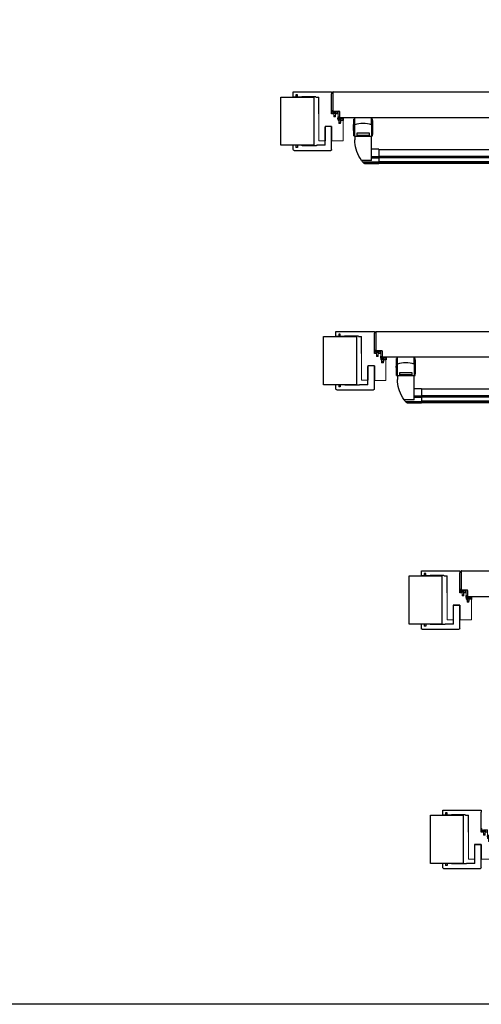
# Model space of a CAD drawing. Header units: millimetres. Extents: x 54159 to 64084, y 6024 to 12737.
# Tile 1 of 7: x 57147 to 58227, y 6024 to 8329. Entities that reach past the tile are written whole.
import ezdxf

# ---------------------------------------------------------------- set-up
doc = ezdxf.new("R2010")
doc.units = ezdxf.units.MM
doc.linetypes.add('SLD-Solido', pattern=[0])
doc.layers.add('ABETE MULTISTRATO', color=10, linetype='Continuous')
doc.layers.add('nero', color=7, linetype='Continuous')

# ---------------------------------------------------------------- blocks, each defined once
blk = doc.blocks.new('A$C194F028A')
at = {"layer": 'nero', "color": 7, "linetype": 'Continuous', "lineweight": 15}
for p, q in [((0.2, 0.1), (0, 0)), ((0.4, 0.1), (0.2, 0.1)), ((0.6, 0.2), (0.4, 0.1)), ((0.5, 1.3), (2.8, 2.3)), ((0.8, 0.3), (0.6, 0.2)), ((0.9, 0.4), (0.8, 0.3)), ((1.1, 0.4), (0.9, 0.4)), ((1.3, 0.5), (1.1, 0.4)), ((1.5, 0.6), (1.3, 0.5)), ((1.6, 0.7), (1.5, 0.6)), ((1.8, 0.8), (1.6, 0.7)), ((1.8, 0.8), (4.4, 1.8)), ((2.8, 2.3), (2.8, 2.2)), ((2.8, 2.2), (2.9, 2.2)), ((2.8, 2.2), (2.8, 2.2)), ((2.9, 2.2), (2.9, 2.1)), ((2.9, 2.1), (3, 2.1)), ((3, 2.1), (3.1, 2.1)), ((3, 2.1), (3, 2.1)), ((3, 2.1), (3, 2.1)), ((3.1, 2.2), (3.2, 2.3)), ((3.1, 2.1), (3.1, 2.2)), ((3.1, 2.1), (3.1, 2.1)), ((3.2, 2.5), (3.8, 3.4)), ((3.2, 2.4), (3.2, 2.5)), ((3.2, 2.3), (3.2, 2.4)), ((3.2, 2.3), (3.2, 2.3)), ((3.5, 14.1), (4, 15.1)), ((3.5, 5.8), (3.5, 14.1)), ((4, 15.1), (8.5, 15.1)), ((4.5, 14.3), (4.3, 14)), ((4.3, 14), (4.3, 9)), ((4.7, 7.7), (4.4, 6.1)), ((8.5, 4.1), (4.4, 1.8)), ((5, 3.5), (7.6, 5.1)), ((7.6, 12.8), (5.3, 13.9)), ((7.6, 6.5), (6.3, 9.1)), ((6.8, 9.5), (7.6, 8.2)), ((7.6, 8.2), (7.6, 12.8)), ((7.6, 5.1), (7.6, 6.5)), ((8.5, 15.1), (8.6, 15.1)), ((8.5, 14.8), (8.5, 8.6)), ((8.5, 5.6), (8.5, 4.1)), ((8.6, 15.1), (8.7, 15.1)), ((8.6, 15.1), (8.6, 15.1)), ((8.7, 15.1), (8.8, 15.1)), ((8.7, 15.1), (8.7, 15.1)), ((8.7, 15.1), (8.7, 15.1)), ((8.7, 15.1), (8.7, 15.1)), ((8.7, 15.1), (8.7, 15.1)), ((8.7, 15.1), (8.7, 15.1)), ((8.8, 15.1), (8.8, 15)), ((8.8, 15), (8.8, 14.9)), ((8.8, 15), (8.8, 15)), ((8.8, 15), (8.8, 15)), ((8.8, 15), (8.8, 15)), ((8.8, 15), (8.8, 15)), ((8.8, 14.9), (8.8, 14.9)), ((8.8, 14.9), (8.8, 14.9)), ((9.2, 8.8), (11.5, 8.8)), ((11.6, 8.8), (12, 8.5)), ((11.6, 5.5), (12, 5.8)), ((12, 8.6), (12.1, 8.5)), ((12.1, 8.4), (12, 8.5)), ((12.1, 5.8), (12, 5.8)), ((12, 5.6), (12.1, 5.7)), ((12.2, 8.4), (12.1, 8.4)), ((12.2, 5.9), (12.1, 5.8)), ((12.2, 9.1), (12.3, 9.1)), ((12.3, 8.3), (12.2, 8.4)), ((12.3, 5.9), (12.2, 5.9)), ((12.2, 5.2), (12.3, 5.2)), ((12.7, 8.9), (12.3, 9.1)), ((12.4, 8.2), (12.3, 8.3)), ((12.4, 6), (12.3, 5.9)), ((12.7, 5.3), (12.3, 5.2)), ((12.5, 8.2), (12.4, 8.2)), ((12.5, 6.1), (12.4, 6)), ((12.6, 8.1), (12.5, 8.2)), ((12.6, 6.1), (12.5, 6.1)), ((12.9, 7.9), (12.6, 8.1)), ((12.9, 6.3), (12.6, 6.1)), ((12.7, 8.9), (12.8, 8.8)), ((14.7, 7.1), (14.7, 7.2)), ((14.7, 7.1), (14.7, 7.1))]:
    blk.add_line(p, q, dxfattribs=at)
at = {"layer": 'nero'}
blk.add_line((8.5, 14.8), (8.8, 14.9), dxfattribs=at)
at = {"layer": 'nero', "color": 7, "linetype": 'Continuous', "lineweight": 15}
for centre, radius, start, end in [((1, 0.4), 1.03, 120.7385, 204.7822), ((4, 5.8), 0.5, 180.0446, 35.2155), ((16.5, 1.2), 12.8, 157.3733, 170.5226), ((5.8, 8.6), 1.57, 123.2638, 165.3328), ((16.6, 1.3), 12.3, 156.8475, 171.422), ((4.6, 3.4), 0.399, 233.1599, 9.1702), ((4.7, 13.7), 0.59, 19.4577, 115.9117), ((2.8, 7), 2, 337.2747, 21.308), ((5.6, 8.8), 1.37, 31.743, 121.7241), ((5.6, 8.8), 0.771, 25.6638, 205.6667), ((2.8, 7), 2.63, 341.3709, 33.8661), ((12.1, 8.8), 0.263, 69.3546, 234.8352), ((12.1, 5.4), 0.263, 125.1648, 290.6454)]:
    blk.add_arc(centre, radius, start, end, dxfattribs=at)
for points, knots in [([(8.5, 8.6), (8.6, 8.7), (8.8, 8.7), (9.1, 8.8), (9.2, 8.8)], [0, 0, 0, 0, 0.560308, 1, 1, 1, 1]), ([(8.5, 5.6), (9.1, 5.4), (9.9, 5.2), (11, 5.1), (11.4, 5.3), (11.6, 5.5)], [0, 0, 0, 0, 0.559816, 0.778844, 1, 1, 1, 1]), ([(11.5, 8.8), (11.5, 8.8), (11.5, 8.8), (11.6, 8.8), (11.6, 8.8)], [0, 0, 0, 0, 0.559791, 1, 1, 1, 1]), ([(12.9, 7.9), (12.8, 8.1), (12.6, 8.3), (12.3, 8.4), (12.1, 8.5)], [0, 0, 0, 0, 0.5603, 1, 1, 1, 1]), ([(12.9, 6.3), (12.8, 6.2), (12.6, 5.9), (12.3, 5.8), (12.1, 5.7)], [0, 0, 0, 0, 0.5603, 1, 1, 1, 1]), ([(12.7, 5.3), (12.9, 5.4), (13.3, 5.7), (13.6, 6.1), (13.9, 6.5), (14.2, 6.7), (14.4, 6.8), (14.6, 6.9), (14.7, 7), (14.7, 7.1)], [0, 0, 0, 0, 0.2514915, 0.4995176, 0.6241182, 0.7481231, 0.8728239, 0.9384653, 1, 1, 1, 1]), ([(12.8, 8.8), (13.1, 8.6), (13.5, 8.3), (13.9, 7.7), (14.2, 7.5), (14.4, 7.5), (14.6, 7.3), (14.7, 7.2), (14.7, 7.2)], [0, 0, 0, 0, 0.465443, 0.598529, 0.730953, 0.864163, 0.934275, 1, 1, 1, 1])]:
    blk.add_open_spline(points, degree=3, knots=knots, dxfattribs=at)
blk = doc.blocks.new('A$C7A004A36')
at = {"color": 7, "linetype": 'Continuous', "lineweight": 25}
for p, q in [((0, 11.5), (0.1, 11.7)), ((0, 11.4), (0, 11.5)), ((1.7, 7), (0, 11.4)), ((0.1, 12.1), (0.2, 12.3)), ((0.1, 11.9), (0.1, 12.1)), ((0.1, 11.7), (0.1, 11.9)), ((0.2, 12.5), (0.3, 12.7)), ((0.2, 12.3), (0.2, 12.5)), ((0.3, 13), (0.4, 13.2)), ((0.3, 12.8), (0.3, 13)), ((0.3, 12.7), (0.3, 12.8)), ((0.4, 15.5), (0.4, 15.7)), ((0.4, 15.3), (0.4, 15.5)), ((0.4, 15.2), (0.4, 15.3)), ((0.4, 15), (0.4, 15.2)), ((0.4, 14.8), (0.4, 15)), ((0.4, 14.6), (0.4, 14.8)), ((0.4, 14.4), (0.4, 14.6)), ((0.4, 14.2), (0.4, 14.4)), ((0.4, 14), (0.4, 14.2)), ((0.4, 13.8), (0.4, 14)), ((0.4, 13.6), (0.4, 13.8)), ((0.4, 13.4), (0.4, 13.6)), ((0.4, 13.2), (0.4, 13.4)), ((1.2, 12.3), (1.1, 12.2)), ((1.1, 12.2), (1.1, 12.1)), ((1.1, 12.1), (1.1, 12.1)), ((1.1, 12.1), (1.1, 12)), ((1.1, 12), (1.2, 12)), ((1.3, 12.3), (1.2, 12.3)), ((1.2, 12), (1.3, 11.9)), ((1.4, 12.3), (1.3, 12.3)), ((1.3, 12.3), (1.3, 12.3)), ((1.3, 11.9), (1.4, 11.9)), ((1.4, 14.8), (1.4, 12.3)), ((1.4, 11.9), (1.4, 11.9)), ((1.4, 11.9), (1.5, 11.8)), ((1.5, 11.8), (1.6, 11.8)), ((1.6, 11.8), (1.7, 11.8)), ((1.7, 11.8), (1.7, 11.8)), ((1.7, 11.8), (1.7, 11.8)), ((1.7, 11.8), (1.8, 11.7)), ((1.7, 10.5), (2.6, 7.9)), ((3.1, 7), (1.7, 7)), ((1.8, 11.7), (1.8, 11.7)), ((1.8, 11.7), (1.8, 11.7)), ((1.8, 11.7), (1.9, 11.7)), ((1.9, 11.7), (2, 11.6)), ((1.9, 11.7), (1.9, 11.7)), ((1.9, 11.7), (1.9, 11.7)), ((2, 11.6), (2.1, 11.6)), ((2, 11.6), (2, 11.6)), ((2.1, 11.6), (2.1, 11.6)), ((2.6, 7.9), (4, 7.9)), ((2.7, 3.2), (2.7, 3.3)), ((2.9, 2.8), (2.7, 3.2)), ((3.3, 3.4), (3, 3.9)), ((3.2, 3.5), (3.3, 3.3)), ((3.3, 3.4), (3.3, 3.4)), ((3.4, 3.3), (3.3, 3.4)), ((3.4, 12), (11.6, 12)), ((3.5, 3.2), (3.4, 3.3)), ((3.5, 3.1), (3.5, 3.2)), ((3.6, 3), (3.5, 3.1)), ((3.7, 2.9), (3.6, 3)), ((5.2, 10.8), (3.7, 11.1)), ((3.8, 2.6), (3.7, 2.9)), ((4, 7.9), (6.6, 9.1)), ((4.7, 0.8), (4.6, 0.8)), ((4.6, 0.8), (4.6, 0.8)), ((5.6, 2.9), (5.5, 2.6)), ((5.7, 3), (5.6, 2.9)), ((5.8, 3.1), (5.7, 3)), ((7, 8.7), (5.8, 7.9)), ((5.8, 7.9), (10.3, 7.9)), ((5.9, 3.3), (5.8, 3.2)), ((5.8, 3.2), (5.8, 3.1)), ((5.9, 3.4), (5.9, 3.3)), ((6, 3.4), (5.9, 3.4)), ((6.3, 3.9), (6, 3.4)), ((6, 3.3), (6.1, 3.5)), ((12.3, 7), (6.2, 7)), ((11.8, 7), (6.3, 7)), ((6.3, 6.3), (6.3, 4)), ((6.3, 3.6), (6.3, 2.7)), ((11.5, 11.2), (6.5, 11.2)), ((10.3, 7.9), (11.4, 10.2)), ((11.8, 11), (11.5, 11.2)), ((11.6, 12), (12.6, 11.5)), ((11.8, 7), (12.3, 7)), ((12.3, 6.6), (12.3, 7)), ((12.4, 6.6), (12.3, 6.6)), ((12.4, 6.6), (12.4, 6.6)), ((12.4, 6.6), (12.4, 6.6)), ((12.5, 6.6), (12.4, 6.6)), ((12.4, 6.6), (12.4, 6.6)), ((12.5, 6.7), (12.5, 6.6)), ((12.5, 6.7), (12.5, 6.7)), ((12.5, 6.7), (12.5, 6.7)), ((12.5, 6.7), (12.5, 6.7)), ((12.6, 6.7), (12.5, 6.7)), ((12.6, 11.5), (12.6, 7)), ((12.6, 7), (12.6, 6.9)), ((12.6, 6.9), (12.6, 6.9)), ((12.6, 6.9), (12.6, 6.8)), ((12.6, 6.8), (12.6, 6.8)), ((12.6, 6.8), (12.6, 6.8)), ((12.6, 6.8), (12.6, 6.7)), ((12.6, 6.8), (12.6, 6.8)), ((12.6, 6.8), (12.6, 6.8)), ((12.6, 6.7), (12.6, 6.7)), ((12.6, 6.7), (12.6, 6.7)), ((6.3, 0), (2.3, 0))]:
    blk.add_line(p, q, dxfattribs=at)
for centre, radius, start, end in [((0.4, 14.7), 1.03, 6.9431, 90.9888), ((1.7, 10.9), 0.399, 131.5696, 267.5842), ((4.5, 15.1), 4.99, 231.9299, 259.5293), ((5.2, 16), 5.36, 235.1118, 254.0457), ((2.9, 3.3), 0.263, 35.1708, 188.4538), ((3.4, 11.5), 0.5, 90.0454, 305.2148), ((4.5, 12.7), 2.63, 251.3709, 303.8661), ((4.5, 12.7), 2, 247.2742, 291.3084), ((6.3, 9.8), 0.771, 295.6615, 115.667), ((6.4, 3.3), 0.263, 90.5953, 144.8182), ((6.1, 9.7), 1.57, 33.2675, 75.3291), ((6.3, 9.8), 1.37, 301.744, 31.7213), ((11.3, 10.8), 0.59, 289.4666, 25.9028)]:
    blk.add_arc(centre, radius, start, end, dxfattribs=at)
for points, knots in [([(3, 3.9), (2.9, 4.1), (2.7, 4.3), (2.6, 5), (2.8, 5.9), (3, 6.6), (3.1, 7)], [0, 0, 0, 0, 0.1731857, 0.3162664, 0.5960295, 1, 1, 1, 1]), ([(4.6, 0.8), (4.6, 0.8), (4.5, 0.9), (4.3, 1), (4.2, 1.2), (4.1, 1.5), (3.7, 1.9), (3.2, 2.2), (2.9, 2.6), (2.9, 2.8)], [0, 0, 0, 0, 0.052528, 0.118701, 0.202275, 0.339162, 0.476998, 0.787638, 1, 1, 1, 1]), ([(3.3, 3.3), (3.3, 3.3), (3.4, 3.1), (3.5, 2.9), (3.7, 2.7), (3.8, 2.6)], [0, 0, 0, 0, 0.252569, 0.505771, 1, 1, 1, 1]), ([(6.3, 2.7), (6.2, 2.4), (5.9, 1.9), (5.2, 1.6), (5, 1.2), (4.9, 1), (4.8, 0.8), (4.7, 0.8), (4.7, 0.8)], [0, 0, 0, 0, 0.336642, 0.669544, 0.820104, 0.886216, 0.952514, 1, 1, 1, 1]), ([(5.5, 2.6), (5.5, 2.6), (5.6, 2.7), (5.8, 3), (6, 3.2), (6, 3.3)], [0, 0, 0, 0, 0.252631, 0.505579, 1, 1, 1, 1]), ([(6.2, 7), (6.2, 6.9), (6.2, 6.8), (6.3, 6.6), (6.3, 6.5), (6.3, 6.3)], [0, 0, 0, 0, 0.250174, 0.500334, 1, 1, 1, 1]), ([(6.3, 4), (6.3, 4), (6.3, 3.9), (6.3, 3.9), (6.3, 3.9), (6.3, 3.9)], [0, 0, 0, 0, 0.25028, 0.500352, 1, 1, 1, 1])]:
    blk.add_open_spline(points, degree=3, knots=knots, dxfattribs=at)
blk = doc.blocks.new('A$C13A5125C')
for p, q in [((53, 137), (60, 137)), ((60, 97.5), (60, 137)), ((90, 97.5), (90, 101.5)), ((74.5, 68.3), (74.5, 34.5)), ((90, 68.3), (74.5, 68.3)), ((90, 68.3), (90, 35.5)), ((90, 49.3), (90, 34.8)), ((90, 35), (90, 35.5)), ((90, 34.3), (90, 34.8))]:
    blk.add_line(p, q)
at = {"layer": 'ABETE MULTISTRATO', "color": 7, "linetype": 'SLD-Solido', "lineweight": 25}
for p, q in [((0, 149), (90, 149)), ((0, 137), (0, 149)), ((10.3, 142.7), (6.5, 142.7)), ((6.5, 142.7), (6.5, 137)), ((10.3, 137), (10.3, 142.7)), ((90, 149), (90, 144.5)), ((90, 97.5), (90, 144.5)), ((0.2, 137), (0, 137)), ((6.5, 137), (0.2, 137)), ((20.3, 137), (10.3, 137)), ((52, 138), (21.3, 138)), ((95, 97.5), (90, 97.5))]:
    blk.add_line(p, q, dxfattribs=at)
for centre, start, end in [((21.3, 137), 89.9981, 179.9993), ((52, 137), 0.0007, 89.9985)]:
    blk.add_arc(centre, 1, start, end, dxfattribs=at)
at = {"layer": 'nero'}
blk.add_line((60, 97.5), (60, 137), dxfattribs=at)
at = {"layer": 'nero', "color": 7, "linetype": 'Continuous', "lineweight": 15}
for p, q in [((60, 97.5), (60, 35)), ((95, 90.5), (95, 97.5)), ((99, 97.5), (99, 90.5)), ((103.3, 97.5), (99, 97.5)), ((99, 94.1), (99, 93.2)), ((103.3, 97.5), (105, 97.5)), ((105, 97.5), (105, 82.5)), ((105, 97.2), (105, 97.5)), ((99, 90.5), (95, 90.5)), ((105, 82.5), (107, 82.5)), ((107, 75.5), (107, 82.5)), ((111, 75.5), (107, 75.5)), ((116.5, 82.5), (111, 82.5)), ((111, 82.5), (111, 75.5)), ((111, 81.9), (111, 79.5)), ((111, 79.1), (111, 78.2)), ((117, 82.5), (116.5, 82.5)), ((117, 82.2), (117, 82.5)), ((117, 34.3), (117, 82.5)), ((60, 35), (60, 34.5)), ((60, 34.5), (74.5, 34.5)), ((90, 34.5), (90, 35)), ((90, 34.3), (117, 34.3))]:
    blk.add_line(p, q, dxfattribs=at)
blk.add_blockref('A$C7A004A36', (104.7, 75.5))
at = {"layer": 'nero', "rotation": 270}
blk.add_blockref('A$C194F028A', (89.9, 106), dxfattribs=at)
blk = doc.blocks.new('A$C7AC451BA')
at = {"layer": 'nero'}
for p, q in [((0, 2), (0, 88)), ((2, 90), (55, 90)), ((12, 75), (12, 55.3)), ((12, 75), (55, 75)), ((56, 89), (55, 90)), ((55, 75), (56, 76)), ((56, 89), (56, 76)), ((11.2, 54.3), (11.2, 21.3)), ((7, 10.3), (7, 6.5)), ((12, 10.3), (7, 10.3)), ((12, 6.5), (7, 6.5)), ((12, 20.3), (12, 10.3)), ((12, 6.5), (12, 0)), ((2, 0), (12, 0))]:
    blk.add_line(p, q, dxfattribs=at)
for centre, radius, start, end in [((2, 88), 2, 90, 180), ((12.2, 54.3), 1, 101.537, 180), ((2, 2), 2, 180, 270), ((12.2, 21.3), 1, 180, 258.463)]:
    blk.add_arc(centre, radius, start, end, dxfattribs=at)
blk = doc.blocks.new('A$C77C73DEA')
at = {"color": 4, "linetype": 'Continuous', "lineweight": 25}
for p, q in [((3.5, 104), (1, 104)), ((1, 64.5), (1, 104)), ((3.5, 90.9), (3.5, 107.5)), ((42.5, 90.9), (42.5, 107.5)), ((45, 104), (42.5, 104)), ((45, 64.5), (45, 104)), ((779, 104), (776.5, 104)), ((776.5, 64.5), (776.5, 104)), ((779, 90.9), (779, 107.5)), ((818, 90.9), (818, 107.5)), ((820.5, 104), (818, 104)), ((820.5, 64.5), (820.5, 104)), ((3.5, 63), (3.5, 90.9)), ((38, 70.7), (8, 70.7)), ((8, 70.7), (8, 65.3)), ((38, 65.3), (38, 70.7)), ((42.5, 90.9), (42.5, 63)), ((779, 90.9), (779, 63)), ((783.5, 70.7), (813.5, 70.7)), ((783.5, 65.3), (783.5, 70.7)), ((813.5, 70.7), (813.5, 65.3)), ((818, 63), (818, 90.9)), ((1, 64.5), (3.5, 64.5)), ((42.5, 63), (3.5, 63)), ((42.5, 63), (3.5, 63)), ((3.5, 63), (3.5, 55)), ((3.5, 63), (3.5, 63)), ((8, 66.2), (38, 66.2)), ((8, 65.3), (38, 65.3)), ((42.5, 64.5), (45, 64.5)), ((42.5, 7.1), (42.5, 63)), ((42.5, 63), (42.5, 63)), ((776.5, 64.5), (779, 64.5)), ((779, 63), (818, 63)), ((779, 7.1), (779, 63)), ((779, 63), (779, 63)), ((779, 63), (818, 63)), ((813.5, 66.2), (783.5, 66.2)), ((813.5, 65.3), (783.5, 65.3)), ((818, 64.5), (820.5, 64.5)), ((818, 63), (818, 55)), ((818, 63), (818, 63)), ((59.5, 33.3), (42.5, 33.3)), ((59.5, 33.3), (59.5, 15.7)), ((762, 32.3), (59.5, 32.3)), ((779, 33.3), (762, 33.3)), ((762, 33.3), (762, 15.7)), ((42.5, 7.1), (19.2, 7.1)), ((59.5, 2.8), (22.7, 2.8)), ((59.5, 0.8), (24.7, 0.8)), ((59.5, 15.7), (42.5, 15.7)), ((59.5, 12.5), (42.5, 12.5)), ((762, 16.5), (59.5, 16.5)), ((59.5, 15.7), (59.5, 12.5)), ((762, 13.2), (59.5, 13.2)), ((59.5, 12.5), (59.5, 2.8)), ((762, 3.7), (59.5, 3.7)), ((59.5, 2.8), (59.5, 0.8)), ((762, 1.7), (59.5, 1.7)), ((59.5, 1), (762, 1)), ((59.5, 0.8), (59.5, 0)), ((762, 15.7), (779, 15.7)), ((762, 15.7), (762, 12.5)), ((762, 12.5), (779, 12.5)), ((762, 12.5), (762, 2.8)), ((762, 2.8), (798.8, 2.8)), ((762, 2.8), (762, 0.8)), ((762, 0.8), (796.8, 0.8)), ((762, 0.8), (762, 0)), ((779, 7.1), (802.3, 7.1)), ((26.3, 0), (59.5, 0)), ((762, 0), (795.2, 0))]:
    blk.add_line(p, q, dxfattribs=at)
at = {"color": 4}
for p, q in [((3.5, 107.5), (42.5, 107.5)), ((779, 107.5), (818, 107.5))]:
    blk.add_line(p, q, dxfattribs=at)
at = {"color": 4, "linetype": 'Continuous', "lineweight": 25, "flags": 128}
for points in [[(19.2, 7.1), (15.9, 12.2), (13, 17.4), (10.5, 22.7), (8.4, 28), (6.6, 33.3), (5.3, 38.7), (4.3, 44.1), (3.7, 49.5), (3.5, 55)], [(802.3, 7.1), (805.6, 12.2), (808.5, 17.4), (811, 22.7), (813.1, 28), (814.9, 33.3), (816.2, 38.7), (817.2, 44.1), (817.8, 49.5), (818, 55)]]:
    blk.add_lwpolyline(points, dxfattribs=at)
at = {"color": 4, "linetype": 'Continuous', "lineweight": 25}
for centre, start, end in [((195.5, 84.3), 174.2028, 185.7972), ((-149.5, 84.3), 354.2028, 5.7972), ((971, 84.3), 174.2028, 185.7972), ((626, 84.3), 354.2028, 5.7972)]:
    blk.add_arc(centre, 195.5, start, end, dxfattribs=at)
for centre, major_axis, ratio, start_param, end_param in [((23, 68.5), (40.5, 0), 0.628744, 1.068791, 2.072802), ((798.5, 68.5), (40.5, 0), 0.628744, 1.068791, 2.072802), ((269.1, 42.7), (265.6, 0), 0.402831, 3.523796, 3.543933), ((552.4, 42.7), (265.6, 0), 0.402831, 5.880845, 5.900982)]:
    blk.add_ellipse(centre, major_axis=major_axis, ratio=ratio, start_param=start_param, end_param=end_param, dxfattribs=at)
for points, knots in [([(19.2, 7.1), (19.8, 6.3), (20.9, 4.7), (22.1, 3.4), (22.7, 2.8)], [0, 0, 0, 0, 0.498667, 1, 1, 1, 1]), ([(26.3, 0.1), (26, 0.1), (25.5, 0.1), (24.9, 0.6), (24.7, 0.8)], [0, 0, 0, 0, 0.585807, 1, 1, 1, 1]), ([(795.2, 0.1), (795.5, 0.1), (796, 0.1), (796.6, 0.6), (796.8, 0.8)], [0, 0, 0, 0, 0.585807, 1, 1, 1, 1]), ([(802.3, 7.1), (801.7, 6.3), (800.6, 4.7), (799.4, 3.4), (798.8, 2.8)], [0, 0, 0, 0, 0.498667, 1, 1, 1, 1])]:
    blk.add_open_spline(points, degree=3, knots=knots, dxfattribs=at)
blk = doc.blocks.new('A$C383C2EF5')
at = {"color": 4, "linetype": 'Continuous', "lineweight": 25}
for p, q in [((3.4, 104), (0.9, 104)), ((0.9, 64.5), (0.9, 104)), ((3.4, 90.9), (3.4, 107.5)), ((42.4, 90.9), (42.4, 107.5)), ((44.9, 104), (42.4, 104)), ((44.9, 64.5), (44.9, 104)), ((878.9, 104), (876.4, 104)), ((876.4, 64.5), (876.4, 104)), ((878.9, 90.9), (878.9, 107.5)), ((917.9, 90.9), (917.9, 107.5)), ((920.4, 104), (917.9, 104)), ((920.4, 64.5), (920.4, 104)), ((3.4, 63), (3.4, 90.9)), ((37.9, 70.7), (7.9, 70.7)), ((7.9, 70.7), (7.9, 65.3)), ((37.9, 65.3), (37.9, 70.7)), ((42.4, 90.9), (42.4, 63)), ((878.9, 90.9), (878.9, 63)), ((883.4, 70.7), (913.4, 70.7)), ((883.4, 65.3), (883.4, 70.7)), ((913.4, 70.7), (913.4, 65.3)), ((917.9, 63), (917.9, 90.9)), ((0.9, 64.5), (3.4, 64.5)), ((42.4, 63), (3.4, 63)), ((42.4, 63), (3.4, 63)), ((3.4, 63), (3.4, 55)), ((3.4, 63), (3.4, 63)), ((7.9, 66.2), (37.9, 66.2)), ((7.9, 65.3), (37.9, 65.3)), ((42.4, 64.5), (44.9, 64.5)), ((42.4, 7.1), (42.4, 63)), ((42.4, 63), (42.4, 63)), ((876.4, 64.5), (878.9, 64.5)), ((878.9, 63), (917.9, 63)), ((878.9, 7.1), (878.9, 63)), ((878.9, 63), (878.9, 63)), ((878.9, 63), (917.9, 63)), ((913.4, 66.2), (883.4, 66.2)), ((913.4, 65.3), (883.4, 65.3)), ((917.9, 64.5), (920.4, 64.5)), ((917.9, 63), (917.9, 55)), ((917.9, 63), (917.9, 63)), ((59.4, 33.3), (42.4, 33.3)), ((59.4, 33.3), (59.4, 15.7)), ((861.9, 32.3), (59.4, 32.3)), ((878.9, 33.3), (861.9, 33.3)), ((861.9, 33.3), (861.9, 15.7)), ((42.4, 7.1), (19.1, 7.1)), ((59.4, 2.8), (22.6, 2.8)), ((59.4, 0.8), (24.6, 0.8)), ((26.2, 0), (59.4, 0)), ((59.4, 15.7), (42.4, 15.7)), ((59.4, 12.5), (42.4, 12.5)), ((861.9, 16.5), (59.4, 16.5)), ((59.4, 15.7), (59.4, 12.5)), ((861.9, 13.2), (59.4, 13.2)), ((59.4, 12.5), (59.4, 2.8)), ((861.9, 3.7), (59.4, 3.7)), ((59.4, 2.8), (59.4, 0.8)), ((861.9, 1.7), (59.4, 1.7)), ((59.4, 1), (861.9, 1)), ((59.4, 0.8), (59.4, 0)), ((861.9, 15.7), (878.9, 15.7)), ((861.9, 15.7), (861.9, 12.5)), ((861.9, 12.5), (878.9, 12.5)), ((861.9, 12.5), (861.9, 2.8)), ((861.9, 2.8), (898.7, 2.8)), ((861.9, 2.8), (861.9, 0.8)), ((861.9, 0.8), (896.7, 0.8)), ((861.9, 0.8), (861.9, 0)), ((861.9, 0), (895, 0)), ((878.9, 7.1), (902.2, 7.1))]:
    blk.add_line(p, q, dxfattribs=at)
at = {"color": 4}
for p, q in [((3.4, 107.5), (42.4, 107.5)), ((878.9, 107.5), (917.9, 107.5))]:
    blk.add_line(p, q, dxfattribs=at)
at = {"color": 4, "linetype": 'Continuous', "lineweight": 25, "flags": 128}
for points in [[(19.1, 7.1), (15.8, 12.2), (12.9, 17.4), (10.4, 22.7), (8.3, 28), (6.5, 33.3), (5.2, 38.7), (4.2, 44.1), (3.6, 49.5), (3.4, 55)], [(902.2, 7.1), (905.4, 12.2), (908.3, 17.4), (910.9, 22.7), (913, 28), (914.8, 33.3), (916.1, 38.7), (917.1, 44.1), (917.7, 49.5), (917.9, 55)]]:
    blk.add_lwpolyline(points, dxfattribs=at)
at = {"color": 4, "linetype": 'Continuous', "lineweight": 25}
for centre, start, end in [((195.4, 84.3), 174.2028, 185.7972), ((-149.6, 84.3), 354.2028, 5.7972), ((1070.9, 84.3), 174.2028, 185.7972), ((725.9, 84.3), 354.2028, 5.7972)]:
    blk.add_arc(centre, 195.5, start, end, dxfattribs=at)
for centre, major_axis, ratio, start_param, end_param in [((22.9, 68.5), (40.5, 0), 0.628744, 1.068791, 2.072802), ((898.4, 68.5), (40.5, 0), 0.628744, 1.068791, 2.072802), ((269, 42.7), (265.6, 0), 0.402831, 3.523796, 3.543933), ((652.3, 42.7), (265.6, 0), 0.402831, 5.880845, 5.900982)]:
    blk.add_ellipse(centre, major_axis=major_axis, ratio=ratio, start_param=start_param, end_param=end_param, dxfattribs=at)
for points, knots in [([(19.1, 7.1), (19.7, 6.3), (20.8, 4.7), (22, 3.4), (22.6, 2.8)], [0, 0, 0, 0, 0.498667, 1, 1, 1, 1]), ([(26.2, 0.1), (25.9, 0.1), (25.4, 0.1), (24.8, 0.6), (24.6, 0.8)], [0, 0, 0, 0, 0.585807, 1, 1, 1, 1]), ([(895, 0.1), (895.3, 0.1), (895.9, 0.1), (896.4, 0.6), (896.7, 0.8)], [0, 0, 0, 0, 0.585807, 1, 1, 1, 1]), ([(902.2, 7.1), (901.6, 6.3), (900.5, 4.7), (899.3, 3.4), (898.7, 2.8)], [0, 0, 0, 0, 0.498667, 1, 1, 1, 1])]:
    blk.add_open_spline(points, degree=3, knots=knots, dxfattribs=at)

msp = doc.modelspace()

# ---------------------------------------------------------------- linework, layer by layer
for p, q in [((57880.2, 8159.1), (57880.2, 8115.1)), ((57880.7, 8159.6), (58893.7, 8159.6)), ((57880.7, 8114.6), (57894.2, 8114.6)), ((57895.2, 8113.6), (57895.2, 8100.1)), ((57895.7, 8099.6), (58864.2, 8099.6)), ((57980.2, 7598.6), (57980.2, 7554.6)), ((57980.7, 7599.1), (58893.7, 7599.1)), ((57980.7, 7554.1), (57994.2, 7554.1)), ((57995.2, 7553.1), (57995.2, 7539.6)), ((57995.7, 7539.1), (58864.2, 7539.1)), ((58180.2, 7038.1), (58180.2, 6994.1)), ((58180.7, 7038.6), (58893.7, 7038.6)), ((58180.7, 6993.6), (58194.2, 6993.6)), ((58195.2, 6992.6), (58195.2, 6979.1)), ((58195.7, 6978.6), (58864.2, 6978.6))]:
    msp.add_line(p, q)
for points in [[(54159.1, 12736.5), (64083.6, 12736.5), (64083.6, 6023.6), (54159.1, 6023.6)], [(57758.2, 8147.6), (57835.2, 8147.6), (57835.2, 8034.6), (57758.2, 8034.6)], [(57858.2, 7587.1), (57935.2, 7587.1), (57935.2, 7474.1), (57858.2, 7474.1)], [(58058.2, 7026.6), (58135.2, 7026.6), (58135.2, 6913.6), (58058.2, 6913.6)], [(58108.2, 6466.2), (58185.2, 6466.2), (58185.2, 6353.2), (58108.2, 6353.2)]]:
    msp.add_lwpolyline(points, close=True)
for centre, radius, start, end in [((57880.7, 8159.1), 0.5, 89.9981, 179.9993), ((57880.7, 8115.1), 0.5, 180.0004, 270.0023), ((57894.2, 8113.6), 1, 0.0003, 89.9989), ((57895.7, 8100.1), 0.5, 180.0003, 270.0023), ((57980.7, 7598.6), 0.5, 89.9981, 179.9993), ((57980.7, 7554.6), 0.5, 180.0004, 270.0023), ((57994.2, 7553.1), 1, 0.0003, 89.9989), ((57995.7, 7539.6), 0.5, 180.0003, 270.0023), ((58180.7, 7038.1), 0.5, 89.9981, 179.9993), ((58180.7, 6994.1), 0.5, 180.0004, 270.0023), ((58194.2, 6992.6), 1, 0.0003, 89.9989), ((58195.7, 6979.1), 0.5, 180.0003, 270.0023)]:
    msp.add_arc(centre, radius, start, end)

# ---------------------------------------------------------------- block references
for name, p in [('A$C13A5125C', (57787.2, 8010.5)), ('A$C383C2EF5', (57927.9, 7992.1)), ('A$C13A5125C', (57887.2, 7450.1)), ('A$C77C73DEA', (58027.7, 7431.6)), ('A$C13A5125C', (58087.2, 6889.6)), ('A$C13A5125C', (58137.2, 6329.2))]:
    msp.add_blockref(name, p)
at = {"layer": 'nero', "xscale": -1, "rotation": 270}
for p in [(57787.2, 8022.6), (57887.2, 7462.1), (58087.2, 6901.6), (58137.2, 6341.2)]:
    msp.add_blockref('A$C7AC451BA', p, dxfattribs=at)

doc.saveas('drawing.dxf')
